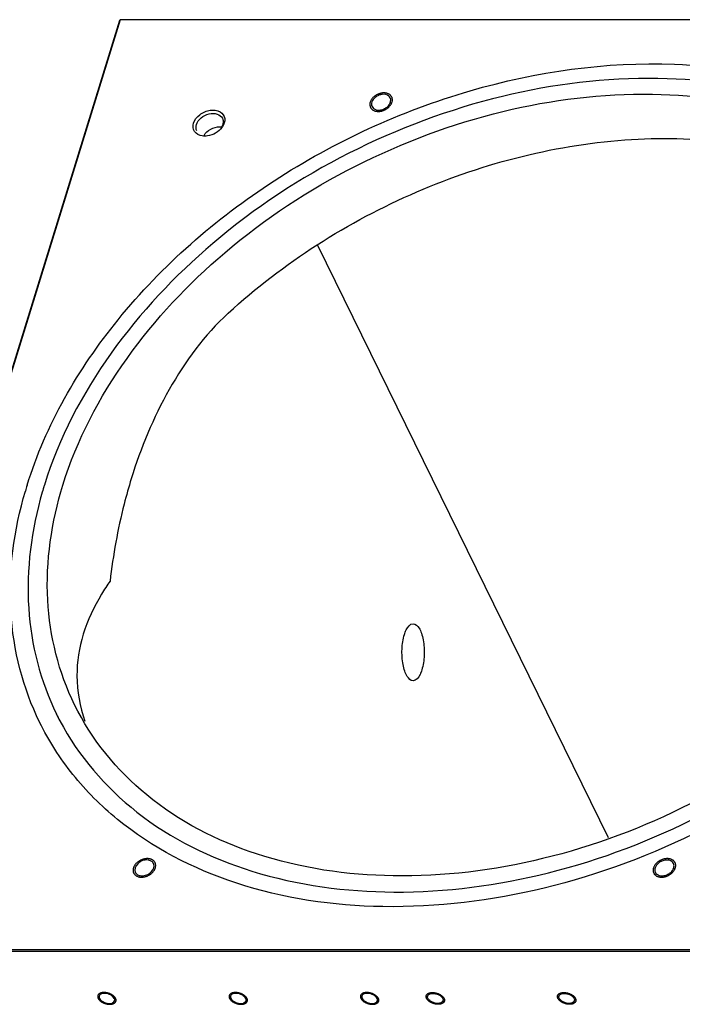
# Model space of a CAD drawing. Header units: millimetres. Extents: x -1 to 4195, y -1 to 2965.
# Tile 12 of 17: x 3364 to 3597, y 2407 to 2752. Entities that reach past the tile are written whole.
import ezdxf

# ---------------------------------------------------------------- set-up
doc = ezdxf.new("R2010")
doc.units = ezdxf.units.MM
doc.header["$LTSCALE"] = 231.275
doc.layers.get('0').update_dxf_attribs({"linetype": 'CONTINUOUS'})
doc.layers.add('02___PRT_ALL_AXES', color=7, linetype='CONTINUOUS')
doc.layers.add('7_ALL_FEATURES', color=7, linetype='CONTINUOUS')

msp = doc.modelspace()

# ---------------------------------------------------------------- linework, layer by layer
at = {"color": 2, "linetype": 'Continuous'}
for points in [[(3490.1078, 2726.3478), (3489.9872, 2726.286), (3489.7491, 2726.1583), (3489.3734, 2725.9914), (3489.0626, 2725.7381), (3488.7128, 2725.5253), (3488.4544, 2725.2367), (3488.1462, 2724.9831), (3487.946, 2724.6656), (3487.6842, 2724.37), (3487.5608, 2724.0504), (3487.3669, 2723.7388), (3487.3164, 2723.4195), (3487.1926, 2723.0983), (3487.2185, 2722.7925), (3487.1687, 2722.4749), (3487.2722, 2722.189), (3487.3012, 2721.8775), (3487.475, 2721.6367), (3487.5788, 2721.3577), (3487.8175, 2721.1608), (3487.9925, 2720.919), (3488.2875, 2720.7751), (3488.5253, 2720.5796), (3488.8719, 2720.4929), (3489.1746, 2720.3479), (3489.5438, 2720.3269), (3489.8846, 2720.2439), (3490.2727, 2720.2848), (3490.6439, 2720.2641), (3491.0354, 2720.3661), (3491.4207, 2720.4085), (3491.8102, 2720.5668), (3492.0691, 2720.6502), (3492.1986, 2720.6946)], [(3492.1986, 2720.6946), (3492.3192, 2720.7564), (3492.5573, 2720.8842), (3492.933, 2721.051), (3493.2438, 2721.3044), (3493.5937, 2721.5172), (3493.852, 2721.8057), (3494.1603, 2722.0593), (3494.3605, 2722.3769), (3494.6222, 2722.6725), (3494.7457, 2722.992), (3494.9396, 2723.3036), (3494.9901, 2723.6229), (3495.1139, 2723.9442), (3495.0879, 2724.25), (3495.1378, 2724.5675), (3495.0343, 2724.8535), (3495.0052, 2725.1649), (3494.8315, 2725.4058), (3494.7276, 2725.6848), (3494.4889, 2725.8816), (3494.3139, 2726.1235), (3494.019, 2726.2673), (3493.7812, 2726.4628), (3493.4346, 2726.5496), (3493.1318, 2726.6945), (3492.7626, 2726.7156), (3492.4219, 2726.7986), (3492.0337, 2726.7576), (3491.6625, 2726.7784), (3491.2711, 2726.6763), (3490.8858, 2726.6339), (3490.4962, 2726.4757), (3490.2374, 2726.3923), (3490.1078, 2726.3478)], [(3410.9648, 2457.822), (3410.8647, 2457.8659), (3410.6608, 2457.9483), (3410.3768, 2458.1036), (3410.0163, 2458.1482), (3409.6894, 2458.251), (3409.3049, 2458.2314), (3408.9448, 2458.2739), (3408.5446, 2458.1902), (3408.1515, 2458.1679), (3407.77, 2458.0264), (3407.3779, 2457.9425), (3407.0166, 2457.7474), (3406.6332, 2457.6048), (3406.3073, 2457.3632), (3405.948, 2457.1688), (3405.665, 2456.8846), (3405.3338, 2456.6365), (3405.119, 2456.3334), (3404.8435, 2456.0538), (3404.6942, 2455.7348), (3404.4786, 2455.4299), (3404.4024, 2455.108), (3404.2543, 2454.7906), (3404.2542, 2454.4722), (3404.1789, 2454.1438), (3404.2566, 2453.8566), (3404.2591, 2453.5452), (3404.4094, 2453.2891), (3404.4879, 2453.0006), (3404.7056, 2452.7866), (3404.8567, 2452.5336), (3405.1351, 2452.3619), (3405.2964, 2452.2319), (3405.3801, 2452.1688)], [(3405.3801, 2452.1688), (3405.4802, 2452.125), (3405.6841, 2452.0425), (3405.9682, 2451.8872), (3406.3286, 2451.8427), (3406.6556, 2451.7398), (3407.0401, 2451.7595), (3407.4001, 2451.717), (3407.8004, 2451.8006), (3408.1934, 2451.8229), (3408.5749, 2451.9644), (3408.967, 2452.0484), (3409.3284, 2452.2435), (3409.7118, 2452.3861), (3410.0376, 2452.6276), (3410.3969, 2452.822), (3410.68, 2453.1063), (3411.0112, 2453.3543), (3411.226, 2453.6575), (3411.5015, 2453.937), (3411.6507, 2454.256), (3411.8664, 2454.5609), (3411.9426, 2454.8828), (3412.0907, 2455.2002), (3412.0907, 2455.5186), (3412.166, 2455.847), (3412.0883, 2456.1343), (3412.0859, 2456.4456), (3411.9356, 2456.7017), (3411.857, 2456.9902), (3411.6393, 2457.2043), (3411.4882, 2457.4572), (3411.2099, 2457.629), (3411.0485, 2457.7589), (3410.9648, 2457.822)], [(3589.4204, 2457.822), (3589.2998, 2457.7602), (3589.0617, 2457.6325), (3588.686, 2457.4656), (3588.3752, 2457.2123), (3588.0253, 2456.9995), (3587.767, 2456.7109), (3587.4587, 2456.4573), (3587.2586, 2456.1397), (3586.9968, 2455.8442), (3586.8733, 2455.5246), (3586.6794, 2455.213), (3586.6289, 2454.8937), (3586.5052, 2454.5725), (3586.5311, 2454.2667), (3586.4812, 2453.9491), (3586.5848, 2453.6632), (3586.6138, 2453.3517), (3586.7875, 2453.1109), (3586.8914, 2452.8318), (3587.1301, 2452.635), (3587.3051, 2452.3931), (3587.6001, 2452.2493), (3587.8378, 2452.0538), (3588.1844, 2451.967), (3588.4872, 2451.8221), (3588.8564, 2451.8011), (3589.1972, 2451.7181), (3589.5853, 2451.759), (3589.9565, 2451.7383), (3590.3479, 2451.8403), (3590.7333, 2451.8827), (3591.1228, 2452.0409), (3591.3817, 2452.1244), (3591.5112, 2452.1688)], [(3591.5112, 2452.1688), (3591.6318, 2452.2306), (3591.8699, 2452.3584), (3592.2456, 2452.5252), (3592.5564, 2452.7786), (3592.9063, 2452.9914), (3593.1646, 2453.2799), (3593.4729, 2453.5335), (3593.673, 2453.8511), (3593.9348, 2454.1467), (3594.0583, 2454.4662), (3594.2522, 2454.7778), (3594.3027, 2455.0971), (3594.4264, 2455.4184), (3594.4005, 2455.7242), (3594.4504, 2456.0417), (3594.3468, 2456.3276), (3594.3178, 2456.6391), (3594.1441, 2456.8799), (3594.0402, 2457.159), (3593.8015, 2457.3558), (3593.6265, 2457.5977), (3593.3315, 2457.7415), (3593.0938, 2457.937), (3592.7472, 2458.0238), (3592.4444, 2458.1687), (3592.0752, 2458.1898), (3591.7344, 2458.2728), (3591.3463, 2458.2318), (3590.9751, 2458.2526), (3590.5837, 2458.1505), (3590.1983, 2458.1081), (3589.8088, 2457.9499), (3589.5499, 2457.8665), (3589.4204, 2457.822)], [(3398.0914, 2409.2299), (3398.0488, 2409.297), (3397.9587, 2409.4304), (3397.852, 2409.635), (3397.6458, 2409.8241), (3397.4878, 2410.0245), (3397.2366, 2410.1952), (3397.0297, 2410.3832), (3396.739, 2410.5317), (3396.4812, 2410.7052), (3396.1753, 2410.8182), (3395.8896, 2410.9627), (3395.5715, 2411.0416), (3395.264, 2411.155), (3394.9467, 2411.1957), (3394.6303, 2411.274), (3394.3201, 2411.275), (3393.9965, 2411.3153), (3393.7205, 2411.2757), (3393.4172, 2411.2754), (3393.1752, 2411.1978), (3392.8979, 2411.1578), (3392.7004, 2411.0448), (3392.4598, 2410.9674), (3392.3119, 2410.8204), (3392.112, 2410.7038), (3392.0275, 2410.5349), (3391.8845, 2410.3899), (3391.8602, 2410.2013), (3391.7757, 2410.0313), (3391.8133, 2409.8307), (3391.791, 2409.6432), (3391.8864, 2409.4337), (3391.9276, 2409.2982), (3391.951, 2409.2299)], [(3444.1445, 2409.2299), (3444.1018, 2409.297), (3444.0117, 2409.4304), (3443.9051, 2409.635), (3443.6989, 2409.8241), (3443.5409, 2410.0245), (3443.2897, 2410.1952), (3443.0828, 2410.3832), (3442.792, 2410.5317), (3442.5342, 2410.7052), (3442.2284, 2410.8182), (3441.9426, 2410.9627), (3441.6246, 2411.0416), (3441.317, 2411.155), (3440.9997, 2411.1957), (3440.6833, 2411.274), (3440.3732, 2411.275), (3440.0495, 2411.3153), (3439.7735, 2411.2757), (3439.4703, 2411.2754), (3439.2282, 2411.1978), (3438.9509, 2411.1578), (3438.7535, 2411.0448), (3438.5129, 2410.9674), (3438.365, 2410.8204), (3438.1651, 2410.7038), (3438.0806, 2410.5349), (3437.9375, 2410.3899), (3437.9132, 2410.2013), (3437.8287, 2410.0313), (3437.8664, 2409.8307), (3437.844, 2409.6432), (3437.9395, 2409.4337), (3437.9807, 2409.2982), (3438.0041, 2409.2299)], [(3490.1975, 2409.2299), (3490.1549, 2409.297), (3490.0648, 2409.4304), (3489.9581, 2409.635), (3489.7519, 2409.8241), (3489.5939, 2410.0245), (3489.3427, 2410.1952), (3489.1358, 2410.3832), (3488.8451, 2410.5317), (3488.5873, 2410.7052), (3488.2814, 2410.8182), (3487.9957, 2410.9627), (3487.6776, 2411.0416), (3487.3701, 2411.155), (3487.0528, 2411.1957), (3486.7364, 2411.274), (3486.4262, 2411.275), (3486.1026, 2411.3153), (3485.8266, 2411.2757), (3485.5233, 2411.2754), (3485.2813, 2411.1978), (3485.004, 2411.1578), (3484.8065, 2411.0448), (3484.5659, 2410.9674), (3484.418, 2410.8204), (3484.2181, 2410.7038), (3484.1336, 2410.5349), (3483.9906, 2410.3899), (3483.9663, 2410.2013), (3483.8818, 2410.0313), (3483.9194, 2409.8307), (3483.8971, 2409.6432), (3483.9925, 2409.4337), (3484.0337, 2409.2982), (3484.0571, 2409.2299)], [(3507.0836, 2409.2299), (3507.0605, 2409.297), (3507.0196, 2409.4304), (3506.9255, 2409.635), (3506.9461, 2409.8241), (3506.9074, 2410.0245), (3506.9911, 2410.1952), (3507.0135, 2410.3832), (3507.1585, 2410.5317), (3507.246, 2410.7052), (3507.4409, 2410.8182), (3507.5848, 2410.9627), (3507.8255, 2411.0416), (3508.0217, 2411.155), (3508.299, 2411.1957), (3508.5387, 2411.274), (3508.8478, 2411.275), (3509.1319, 2411.3153), (3509.4468, 2411.2757), (3509.7503, 2411.2754), (3510.0685, 2411.1978), (3510.3851, 2411.1578), (3510.6935, 2411.0448), (3511.01, 2410.9674), (3511.3022, 2410.8204), (3511.6165, 2410.7038), (3511.8668, 2410.5349), (3512.1521, 2410.3899), (3512.3615, 2410.2013), (3512.6129, 2410.0313), (3512.7722, 2409.8307), (3512.9785, 2409.6432), (3513.0887, 2409.4337), (3513.1805, 2409.2982), (3513.224, 2409.2299)], [(3553.1367, 2409.2299), (3553.1135, 2409.297), (3553.0726, 2409.4304), (3552.9785, 2409.635), (3552.9991, 2409.8241), (3552.9605, 2410.0245), (3553.0441, 2410.1952), (3553.0665, 2410.3832), (3553.2115, 2410.5317), (3553.299, 2410.7052), (3553.494, 2410.8182), (3553.6379, 2410.9627), (3553.8786, 2411.0416), (3554.0748, 2411.155), (3554.3521, 2411.1957), (3554.5917, 2411.274), (3554.9009, 2411.275), (3555.1849, 2411.3153), (3555.4998, 2411.2757), (3555.8033, 2411.2754), (3556.1215, 2411.1978), (3556.4381, 2411.1578), (3556.7465, 2411.0448), (3557.063, 2410.9674), (3557.3553, 2410.8204), (3557.6695, 2410.7038), (3557.9199, 2410.5349), (3558.2052, 2410.3899), (3558.4146, 2410.2013), (3558.6659, 2410.0313), (3558.8252, 2409.8307), (3559.0316, 2409.6432), (3559.1417, 2409.4337), (3559.2335, 2409.2982), (3559.2771, 2409.2299)], [(3391.951, 2409.2299), (3391.9937, 2409.1629), (3392.0837, 2409.0295), (3392.1904, 2408.8249), (3392.3966, 2408.6358), (3392.5546, 2408.4354), (3392.8058, 2408.2647), (3393.0127, 2408.0767), (3393.3035, 2407.9282), (3393.5612, 2407.7547), (3393.8671, 2407.6417), (3394.1528, 2407.4972), (3394.4709, 2407.4183), (3394.7785, 2407.3049), (3395.0957, 2407.2642), (3395.4122, 2407.1859), (3395.7223, 2407.1849), (3396.046, 2407.1446), (3396.322, 2407.1842), (3396.6252, 2407.1845), (3396.8673, 2407.2621), (3397.1446, 2407.3021), (3397.342, 2407.4151), (3397.5826, 2407.4925), (3397.7305, 2407.6395), (3397.9304, 2407.7561), (3398.0149, 2407.925), (3398.1579, 2408.07), (3398.1822, 2408.2586), (3398.2668, 2408.4286), (3398.2291, 2408.6292), (3398.2515, 2408.8167), (3398.156, 2409.0262), (3398.1148, 2409.1617), (3398.0914, 2409.2299)], [(3438.0041, 2409.2299), (3438.0467, 2409.1629), (3438.1368, 2409.0295), (3438.2434, 2408.8249), (3438.4496, 2408.6358), (3438.6077, 2408.4354), (3438.8588, 2408.2647), (3439.0657, 2408.0767), (3439.3565, 2407.9282), (3439.6143, 2407.7547), (3439.9201, 2407.6417), (3440.2059, 2407.4972), (3440.524, 2407.4183), (3440.8315, 2407.3049), (3441.1488, 2407.2642), (3441.4652, 2407.1859), (3441.7754, 2407.1849), (3442.099, 2407.1446), (3442.375, 2407.1842), (3442.6782, 2407.1845), (3442.9203, 2407.2621), (3443.1976, 2407.3021), (3443.3951, 2407.4151), (3443.6357, 2407.4925), (3443.7835, 2407.6395), (3443.9835, 2407.7561), (3444.068, 2407.925), (3444.211, 2408.07), (3444.2353, 2408.2586), (3444.3198, 2408.4286), (3444.2822, 2408.6292), (3444.3045, 2408.8167), (3444.2091, 2409.0262), (3444.1679, 2409.1617), (3444.1445, 2409.2299)], [(3484.0571, 2409.2299), (3484.0998, 2409.1629), (3484.1898, 2409.0295), (3484.2965, 2408.8249), (3484.5027, 2408.6358), (3484.6607, 2408.4354), (3484.9119, 2408.2647), (3485.1188, 2408.0767), (3485.4096, 2407.9282), (3485.6673, 2407.7547), (3485.9732, 2407.6417), (3486.2589, 2407.4972), (3486.577, 2407.4183), (3486.8846, 2407.3049), (3487.2018, 2407.2642), (3487.5183, 2407.1859), (3487.8284, 2407.1849), (3488.1521, 2407.1446), (3488.4281, 2407.1842), (3488.7313, 2407.1845), (3488.9734, 2407.2621), (3489.2507, 2407.3021), (3489.4481, 2407.4151), (3489.6887, 2407.4925), (3489.8366, 2407.6395), (3490.0365, 2407.7561), (3490.121, 2407.925), (3490.264, 2408.07), (3490.2883, 2408.2586), (3490.3729, 2408.4286), (3490.3352, 2408.6292), (3490.3576, 2408.8167), (3490.2621, 2409.0262), (3490.2209, 2409.1617), (3490.1975, 2409.2299)], [(3513.224, 2409.2299), (3513.2472, 2409.1629), (3513.2881, 2409.0295), (3513.3822, 2408.8249), (3513.3616, 2408.6358), (3513.4002, 2408.4354), (3513.3166, 2408.2647), (3513.2942, 2408.0767), (3513.1492, 2407.9282), (3513.0617, 2407.7547), (3512.8668, 2407.6417), (3512.7229, 2407.4972), (3512.4822, 2407.4183), (3512.2859, 2407.3049), (3512.0087, 2407.2642), (3511.769, 2407.1859), (3511.4599, 2407.1849), (3511.1758, 2407.1446), (3510.8609, 2407.1842), (3510.5574, 2407.1845), (3510.2392, 2407.2621), (3509.9226, 2407.3021), (3509.6142, 2407.4151), (3509.2977, 2407.4925), (3509.0055, 2407.6395), (3508.6912, 2407.7561), (3508.4409, 2407.925), (3508.1555, 2408.07), (3507.9462, 2408.2586), (3507.6948, 2408.4286), (3507.5355, 2408.6292), (3507.3292, 2408.8167), (3507.219, 2409.0262), (3507.1272, 2409.1617), (3507.0836, 2409.2299)], [(3559.2771, 2409.2299), (3559.3003, 2409.1629), (3559.3411, 2409.0295), (3559.4352, 2408.8249), (3559.4146, 2408.6358), (3559.4533, 2408.4354), (3559.3697, 2408.2647), (3559.3473, 2408.0767), (3559.2022, 2407.9282), (3559.1148, 2407.7547), (3558.9198, 2407.6417), (3558.7759, 2407.4972), (3558.5352, 2407.4183), (3558.339, 2407.3049), (3558.0617, 2407.2642), (3557.8221, 2407.1859), (3557.5129, 2407.1849), (3557.2288, 2407.1446), (3556.9139, 2407.1842), (3556.6104, 2407.1845), (3556.2922, 2407.2621), (3555.9756, 2407.3021), (3555.6673, 2407.4151), (3555.3507, 2407.4925), (3555.0585, 2407.6395), (3554.7443, 2407.7561), (3554.4939, 2407.925), (3554.2086, 2408.07), (3553.9992, 2408.2586), (3553.7479, 2408.4286), (3553.5886, 2408.6292), (3553.3822, 2408.8167), (3553.272, 2409.0262), (3553.1803, 2409.1617), (3553.1367, 2409.2299)]]:
    msp.add_open_spline(points, degree=3, dxfattribs=at)
at = {"layer": '02___PRT_ALL_AXES', "color": 7, "linetype": 'Continuous'}
for centre, radius, start, end in [((3409.713, 2455.7515), 1.8257, 26.20836, 30.727215), ((3406.632, 2454.2394), 1.8257, 206.20836, 210.727215), ((3393.2028, 2409.7917), 0.9301, 162.912147, 173.070956), ((3393.7978, 2409.9109), 1.5445, 202.58815, 206.159906), ((3396.2446, 2408.549), 1.5445, 22.58815, 26.159906), ((3396.8397, 2408.6682), 0.9301, 342.912147, 353.070956), ((3439.2558, 2409.7917), 0.9301, 162.912147, 173.070956), ((3439.8509, 2409.9109), 1.5445, 202.58815, 206.159906), ((3442.2977, 2408.549), 1.5445, 22.58815, 26.159906), ((3442.8927, 2408.6682), 0.9301, 342.912147, 353.070956), ((3485.3089, 2409.7917), 0.9301, 162.912147, 173.070956), ((3485.9039, 2409.9109), 1.5445, 202.58815, 206.159906), ((3488.3507, 2408.549), 1.5445, 22.58815, 26.159906), ((3488.9458, 2408.6682), 0.9301, 342.912147, 353.070956), ((3508.3354, 2409.7917), 0.9301, 162.912147, 173.070956), ((3511.9723, 2408.6682), 0.9301, 342.912147, 353.070956), ((3554.3884, 2409.7917), 0.9301, 162.912147, 173.070956), ((3558.0254, 2408.6682), 0.9301, 342.912147, 353.070956)]:
    msp.add_arc(centre, radius, start, end, dxfattribs=at)
for points, knots in [([(3379.6238, 2589.2583), (3389.3887, 2620.8575), (3422.7214, 2664.5604), (3481.2048, 2702.9032), (3532.5862, 2722.1573), (3584.8387, 2728.6121), (3633.345, 2721.552), (3673.5765, 2700.9976), (3691.9729, 2678.4569), (3697.9123, 2666.3538)], [0, 0, 0, 0, 0.25133937, 0.39066767, 0.53040659, 0.66406687, 0.7868541, 0.89754498, 1, 1, 1, 1]), ([(3489.0871, 2725.2101), (3488.5758, 2724.7884), (3487.7588, 2723.8088), (3487.7323, 2722.454), (3487.9727, 2721.9632)], [0, 0, 0, 0, 0.54806822, 1, 1, 1, 1]), ([(3494.3337, 2725.0792), (3494.2296, 2725.2917), (3493.5836, 2726.1441), (3492.3767, 2726.3587), (3491.5774, 2726.2718)], [0, 0, 0, 0, 0.22741673, 1, 1, 1, 1]), ([(3488.4872, 2721.3202), (3488.626, 2721.2069), (3489.2955, 2720.7903), (3490.1304, 2720.7056), (3490.729, 2720.7707)], [0, 0, 0, 0, 0.22933186, 1, 1, 1, 1]), ([(3493.2193, 2721.8324), (3493.3908, 2721.9738), (3493.9794, 2722.5342), (3494.4089, 2723.2974), (3494.4993, 2723.8833)], [0, 0, 0, 0, 0.27263067, 1, 1, 1, 1]), ([(3437.5304, 2649.4931), (3456.8425, 2667.2272), (3501.6459, 2695.7749), (3565.0839, 2711.919), (3614.5603, 2710.4893), (3647.7181, 2702.3939), (3675.9827, 2687.5394), (3690.82, 2673.148), (3696.7032, 2665.2595)], [0, 0, 0, 0, 0.27389289, 0.54376623, 0.67008977, 0.78789036, 0.89720159, 1, 1, 1, 1]), ([(3437.5304, 2649.4931), (3429.2395, 2641.8796), (3415.5972, 2623.3173), (3406.9213, 2602.308), (3403.5743, 2591.4771)], [0, 0, 0, 0, 0.49823221, 1, 1, 1, 1]), ([(3403.5743, 2591.4771), (3402.6673, 2588.5422), (3399.3554, 2576.7696), (3397.1779, 2564.6845), (3396.1469, 2555.5878)], [0, 0, 0, 0, 0.25123876, 1, 1, 1, 1]), ([(3383.7067, 2512.1629), (3378.134, 2523.5186), (3371.6186, 2549.7765), (3375.6199, 2576.3017), (3379.6238, 2589.2583)], [0, 0, 0, 0, 0.48260615, 1, 1, 1, 1]), ([(3701.9952, 2589.2583), (3692.2303, 2557.6592), (3658.8976, 2513.9562), (3600.4142, 2475.6134), (3549.0329, 2456.3593), (3496.7803, 2449.9046), (3448.274, 2456.9646), (3408.0425, 2477.519), (3389.6462, 2500.0597), (3383.7067, 2512.1629)], [0, 0, 0, 0, 0.25133937, 0.39066767, 0.53040659, 0.66406687, 0.7868541, 0.89754498, 1, 1, 1, 1]), ([(3396.1469, 2555.5878), (3395.1016, 2554.0777), (3391.2916, 2548.2255), (3388.2346, 2541.8389), (3386.7143, 2536.9184)], [0, 0, 0, 0, 0.26287194, 1, 1, 1, 1]), ([(3499.3119, 2536.8506), (3499.4798, 2537.394), (3500.0108, 2538.876), (3501.2716, 2540.6348), (3502.364, 2540.6344)], [0, 0, 0, 0, 0.34236046, 1, 1, 1, 1]), ([(3502.364, 2540.6344), (3503.2221, 2540.6341), (3504.4956, 2539.281), (3505.3506, 2537.2041), (3506.1735, 2533.9853), (3506.4044, 2529.6276), (3505.9224, 2526.0678), (3505.4127, 2524.4184)], [0, 0, 0, 0, 0.14629509, 0.25899337, 0.39526469, 0.70568773, 1, 1, 1, 1]), ([(3386.7143, 2536.9184), (3385.2653, 2532.2284), (3383.6394, 2521.8611), (3385.6025, 2511.5478), (3387.2855, 2506.4304)], [0, 0, 0, 0, 0.47677552, 1, 1, 1, 1]), ([(3502.3606, 2520.6346), (3501.5025, 2520.6349), (3500.229, 2521.9881), (3499.3741, 2524.065), (3498.5511, 2527.2838), (3498.3202, 2531.6415), (3498.8022, 2535.2013), (3499.3119, 2536.8506)], [0, 0, 0, 0, 0.14629509, 0.25899337, 0.39526469, 0.70568773, 1, 1, 1, 1]), ([(3505.4127, 2524.4184), (3505.2448, 2523.8751), (3504.7138, 2522.393), (3503.453, 2520.6342), (3502.3606, 2520.6346)], [0, 0, 0, 0, 0.34236046, 1, 1, 1, 1]), ([(3409.4482, 2457.746), (3408.18, 2457.8938), (3405.6894, 2457.1295), (3404.5326, 2454.3703), (3404.994, 2453.4331)], [0, 0, 0, 0, 0.55001104, 1, 1, 1, 1]), ([(3406.8967, 2452.2449), (3407.9875, 2452.1177), (3410.154, 2452.7618), (3411.5508, 2454.7306), (3411.5453, 2455.7135)], [0, 0, 0, 0, 0.52768759, 1, 1, 1, 1]), ([(3588.3997, 2456.6843), (3587.8884, 2456.2626), (3587.0714, 2455.283), (3587.0449, 2453.9282), (3587.2853, 2453.4374)], [0, 0, 0, 0, 0.54806822, 1, 1, 1, 1]), ([(3593.6463, 2456.5534), (3593.5422, 2456.7659), (3592.8962, 2457.6183), (3591.6892, 2457.8329), (3590.89, 2457.746)], [0, 0, 0, 0, 0.22741673, 1, 1, 1, 1]), ([(3592.5319, 2453.3065), (3592.7033, 2453.4479), (3593.292, 2454.0084), (3593.7214, 2454.7716), (3593.8119, 2455.3575)], [0, 0, 0, 0, 0.27263067, 1, 1, 1, 1]), ([(3587.7998, 2452.7944), (3587.9386, 2452.681), (3588.6081, 2452.2645), (3589.443, 2452.1798), (3590.0416, 2452.2449)], [0, 0, 0, 0, 0.22933186, 1, 1, 1, 1]), ([(3393.224, 2410.8571), (3393.1112, 2410.8205), (3392.7329, 2410.6691), (3392.3995, 2410.344), (3392.3137, 2410.065)], [0, 0, 0, 0, 0.288973, 1, 1, 1, 1]), ([(3396.2554, 2410.4753), (3396.0099, 2410.5997), (3395.0563, 2410.9789), (3393.9427, 2411.09), (3393.224, 2410.8571)], [0, 0, 0, 0, 0.26705608, 1, 1, 1, 1]), ([(3439.2771, 2410.8571), (3439.1643, 2410.8205), (3438.786, 2410.6691), (3438.4526, 2410.344), (3438.3668, 2410.065)], [0, 0, 0, 0, 0.288973, 1, 1, 1, 1]), ([(3442.3084, 2410.4753), (3442.0629, 2410.5997), (3441.1094, 2410.9789), (3439.9957, 2411.09), (3439.2771, 2410.8571)], [0, 0, 0, 0, 0.26705608, 1, 1, 1, 1]), ([(3485.3301, 2410.8571), (3485.2173, 2410.8205), (3484.839, 2410.6691), (3484.5056, 2410.344), (3484.4198, 2410.065)], [0, 0, 0, 0, 0.288973, 1, 1, 1, 1]), ([(3488.3615, 2410.4753), (3488.116, 2410.5997), (3487.1624, 2410.9789), (3486.0488, 2411.09), (3485.3301, 2410.8571)], [0, 0, 0, 0, 0.26705608, 1, 1, 1, 1]), ([(3507.4463, 2410.065), (3507.5321, 2410.344), (3507.8656, 2410.6691), (3508.2438, 2410.8205), (3508.3567, 2410.8571)], [0, 0, 0, 0, 0.711027, 1, 1, 1, 1]), ([(3508.3567, 2410.8571), (3508.5763, 2410.9283), (3509.6034, 2411.0978), (3510.6732, 2410.8376), (3511.388, 2410.4753)], [0, 0, 0, 0, 0.22369837, 1, 1, 1, 1]), ([(3511.388, 2410.4753), (3511.5449, 2410.3958), (3512.0811, 2410.0835), (3512.5663, 2409.6319), (3512.7635, 2409.2299)], [0, 0, 0, 0, 0.28204938, 1, 1, 1, 1]), ([(3553.4994, 2410.065), (3553.5852, 2410.344), (3553.9186, 2410.6691), (3554.2969, 2410.8205), (3554.4097, 2410.8571)], [0, 0, 0, 0, 0.711027, 1, 1, 1, 1]), ([(3554.4097, 2410.8571), (3554.6294, 2410.9283), (3555.6564, 2411.0978), (3556.7262, 2410.8376), (3557.4411, 2410.4753)], [0, 0, 0, 0, 0.22369837, 1, 1, 1, 1]), ([(3557.4411, 2410.4753), (3557.598, 2410.3958), (3558.1342, 2410.0835), (3558.6193, 2409.6319), (3558.8166, 2409.2299)], [0, 0, 0, 0, 0.28204938, 1, 1, 1, 1]), ([(3393.787, 2407.9846), (3394.0326, 2407.8602), (3394.9861, 2407.481), (3396.0998, 2407.3699), (3396.8184, 2407.6028)], [0, 0, 0, 0, 0.26705608, 1, 1, 1, 1]), ([(3396.8184, 2407.6028), (3396.9312, 2407.6394), (3397.3095, 2407.7908), (3397.6429, 2408.1159), (3397.7287, 2408.3949)], [0, 0, 0, 0, 0.288973, 1, 1, 1, 1]), ([(3439.8401, 2407.9846), (3440.0856, 2407.8602), (3441.0392, 2407.481), (3442.1528, 2407.3699), (3442.8714, 2407.6028)], [0, 0, 0, 0, 0.26705608, 1, 1, 1, 1]), ([(3442.8714, 2407.6028), (3442.9843, 2407.6394), (3443.3625, 2407.7908), (3443.696, 2408.1159), (3443.7818, 2408.3949)], [0, 0, 0, 0, 0.288973, 1, 1, 1, 1]), ([(3485.8931, 2407.9846), (3486.1387, 2407.8602), (3487.0922, 2407.481), (3488.2059, 2407.3699), (3488.9245, 2407.6028)], [0, 0, 0, 0, 0.26705608, 1, 1, 1, 1]), ([(3488.9245, 2407.6028), (3489.0373, 2407.6394), (3489.4156, 2407.7908), (3489.749, 2408.1159), (3489.8348, 2408.3949)], [0, 0, 0, 0, 0.288973, 1, 1, 1, 1]), ([(3508.9197, 2407.9846), (3508.7628, 2408.0641), (3508.2266, 2408.3764), (3507.7414, 2408.828), (3507.5442, 2409.2299)], [0, 0, 0, 0, 0.28204938, 1, 1, 1, 1]), ([(3511.951, 2407.6028), (3511.7313, 2407.5316), (3510.7043, 2407.3621), (3509.6345, 2407.6223), (3508.9197, 2407.9846)], [0, 0, 0, 0, 0.22369837, 1, 1, 1, 1]), ([(3554.9727, 2407.9846), (3554.8158, 2408.0641), (3554.2796, 2408.3764), (3553.7945, 2408.828), (3553.5972, 2409.2299)], [0, 0, 0, 0, 0.28204938, 1, 1, 1, 1]), ([(3558.0041, 2407.6028), (3557.7844, 2407.5316), (3556.7573, 2407.3621), (3555.6876, 2407.6223), (3554.9727, 2407.9846)], [0, 0, 0, 0, 0.22369837, 1, 1, 1, 1])]:
    msp.add_open_spline(points, degree=3, knots=knots, dxfattribs=at)
for points in [[(3490.2646, 2725.9238), (3489.8424, 2725.7438), (3489.4412, 2725.5021), (3489.0871, 2725.2101)], [(3491.5774, 2726.2718), (3491.1274, 2726.2228), (3490.6811, 2726.1014), (3490.2646, 2725.9238)], [(3494.4993, 2723.8833), (3494.5607, 2724.2811), (3494.5107, 2724.7178), (3494.3337, 2725.0792)], [(3487.9727, 2721.9632), (3488.0935, 2721.7167), (3488.2747, 2721.4939), (3488.4872, 2721.3202)], [(3490.729, 2720.7707), (3491.1791, 2720.8196), (3491.6254, 2720.9411), (3492.0418, 2721.1186)], [(3492.0418, 2721.1186), (3492.464, 2721.2986), (3492.8652, 2721.5403), (3493.2193, 2721.8324)], [(3429.0747, 2711.8332), (3430.0982, 2713.6578), (3432.4419, 2714.9293), (3434.534, 2714.9293)], [(3434.534, 2714.9293), (3434.7666, 2714.9293), (3434.9999, 2714.9141), (3435.2303, 2714.8822)], [(3410.546, 2457.398), (3410.2138, 2457.5903), (3409.8295, 2457.7015), (3409.4482, 2457.746)], [(3411.2824, 2456.6843), (3411.1077, 2456.9781), (3410.8418, 2457.2268), (3410.546, 2457.398)], [(3411.5453, 2455.7135), (3411.5437, 2456.0022), (3411.4785, 2456.2987), (3411.351, 2456.5577)], [(3589.5772, 2457.398), (3589.155, 2457.218), (3588.7538, 2456.9763), (3588.3997, 2456.6843)], [(3590.89, 2457.746), (3590.4399, 2457.697), (3589.9936, 2457.5756), (3589.5772, 2457.398)], [(3593.8119, 2455.3575), (3593.8733, 2455.7553), (3593.8233, 2456.192), (3593.6463, 2456.5534)], [(3405.0626, 2453.3065), (3405.2372, 2453.0127), (3405.5031, 2452.7641), (3405.799, 2452.5928)], [(3405.799, 2452.5928), (3406.1312, 2452.4005), (3406.5154, 2452.2893), (3406.8967, 2452.2449)], [(3587.2853, 2453.4374), (3587.4061, 2453.1909), (3587.5873, 2452.9681), (3587.7998, 2452.7944)], [(3590.0416, 2452.2449), (3590.4917, 2452.2938), (3590.9379, 2452.4153), (3591.3544, 2452.5928)], [(3591.3544, 2452.5928), (3591.7766, 2452.7728), (3592.1778, 2453.0145), (3592.5319, 2453.3065)], [(3397.1015, 2409.9039), (3396.8493, 2410.1325), (3396.559, 2410.3215), (3396.2554, 2410.4753)], [(3443.1545, 2409.9039), (3442.9024, 2410.1325), (3442.612, 2410.3215), (3442.3084, 2410.4753)], [(3489.2076, 2409.9039), (3488.9554, 2410.1325), (3488.6651, 2410.3215), (3488.3615, 2410.4753)], [(3392.2794, 2409.9039), (3392.2555, 2409.7075), (3392.2959, 2409.5003), (3392.3718, 2409.3176)], [(3392.4115, 2409.2299), (3392.5374, 2408.9735), (3392.7293, 2408.7478), (3392.9409, 2408.556)], [(3392.9409, 2408.556), (3393.1931, 2408.3274), (3393.4835, 2408.1384), (3393.787, 2407.9846)], [(3397.6309, 2409.2299), (3397.505, 2409.4864), (3397.3132, 2409.7121), (3397.1015, 2409.9039)], [(3397.763, 2408.556), (3397.7869, 2408.7523), (3397.7465, 2408.9596), (3397.6706, 2409.1423)], [(3438.3325, 2409.9039), (3438.3086, 2409.7075), (3438.3489, 2409.5003), (3438.4249, 2409.3176)], [(3438.4646, 2409.2299), (3438.5904, 2408.9735), (3438.7823, 2408.7478), (3438.994, 2408.556)], [(3438.994, 2408.556), (3439.2462, 2408.3274), (3439.5365, 2408.1384), (3439.8401, 2407.9846)], [(3443.6839, 2409.2299), (3443.5581, 2409.4864), (3443.3662, 2409.7121), (3443.1545, 2409.9039)], [(3443.816, 2408.556), (3443.84, 2408.7523), (3443.7996, 2408.9596), (3443.7237, 2409.1423)], [(3484.3855, 2409.9039), (3484.3616, 2409.7075), (3484.402, 2409.5003), (3484.4779, 2409.3176)], [(3484.5176, 2409.2299), (3484.6435, 2408.9735), (3484.8354, 2408.7478), (3485.047, 2408.556)], [(3485.047, 2408.556), (3485.2992, 2408.3274), (3485.5896, 2408.1384), (3485.8931, 2407.9846)], [(3489.737, 2409.2299), (3489.6111, 2409.4864), (3489.4193, 2409.7121), (3489.2076, 2409.9039)], [(3489.8691, 2408.556), (3489.893, 2408.7523), (3489.8526, 2408.9596), (3489.7767, 2409.1423)], [(3507.5442, 2409.2299), (3507.4433, 2409.4355), (3507.3844, 2409.6767), (3507.4121, 2409.9039)], [(3512.6103, 2407.9846), (3512.4315, 2407.8043), (3512.1926, 2407.6811), (3511.951, 2407.6028)], [(3512.8613, 2408.3949), (3512.8142, 2408.2416), (3512.7232, 2408.0984), (3512.6103, 2407.9846)], [(3512.7635, 2409.2299), (3512.8644, 2409.0244), (3512.9233, 2408.7832), (3512.8956, 2408.556)], [(3553.5972, 2409.2299), (3553.4964, 2409.4355), (3553.4374, 2409.6767), (3553.4651, 2409.9039)], [(3558.6633, 2407.9846), (3558.4845, 2407.8043), (3558.2456, 2407.6811), (3558.0041, 2407.6028)], [(3558.9144, 2408.3949), (3558.8673, 2408.2416), (3558.7763, 2408.0984), (3558.6633, 2407.9846)], [(3558.8166, 2409.2299), (3558.9174, 2409.0244), (3558.9764, 2408.7832), (3558.9487, 2408.556)]]:
    msp.add_open_spline(points, degree=3, dxfattribs=at)
at = {"layer": '7_ALL_FEATURES', "color": 7, "linetype": 'Continuous'}
for p, q in [((3399.4794, 2752.1924), (3298.7193, 2426.1326)), ((3399.7361, 2752.4514), (3298.976, 2426.3916)), ((3399.4794, 2752.1924), (3399.7361, 2752.4514)), ((3782.7439, 2752.4514), (3399.7361, 2752.4514)), ((3570.8664, 2465.5066), (3468.9159, 2673.2598)), ((3373.1194, 2589.272), (3373.0943, 2589.191)), ((3378.5201, 2506.5588), (3377.3432, 2508.9571)), ((3298.976, 2426.3916), (3681.9838, 2426.3916)), ((3299.0022, 2425.8062), (3682.0101, 2425.8062))]:
    msp.add_line(p, q, dxfattribs=at)
for centre, radius, start, end in [((3503.4268, 2547.0463), 142.7368, 162.826779, 163.68226), ((3504.5291, 2548.5712), 137.5684, 162.826297, 163.897008), ((3462.3705, 2550.6831), 94.7138, 206.138857, 207.739814)]:
    msp.add_arc(centre, radius, start, end, dxfattribs=at)
for points, knots in [([(3367.0537, 2589.191), (3373.572, 2610.2842), (3397.5428, 2651.6776), (3452.4013, 2699.3676), (3520.1749, 2730.6605), (3569.9615, 2737.7536), (3594.0393, 2736.8515)], [0, 0, 0, 0, 0.23047182, 0.48535927, 0.74846908, 1, 1, 1, 1]), ([(3594.0393, 2736.8515), (3608.9911, 2736.2913), (3637.6493, 2731.9867), (3664.1668, 2719.8156), (3675.4285, 2712.0428)], [0, 0, 0, 0, 0.52231842, 1, 1, 1, 1]), ([(3704.3419, 2669.4248), (3698.1621, 2682.0179), (3679.023, 2705.4715), (3637.1674, 2726.863), (3586.7012, 2734.2172), (3532.3343, 2727.5122), (3478.869, 2707.4913), (3418.0024, 2667.6099), (3383.3012, 2622.1491), (3373.1194, 2589.272)], [0, 0, 0, 0, 0.10245239, 0.21313721, 0.33591502, 0.46956557, 0.60929867, 0.7486288, 1, 1, 1, 1]), ([(3425.4088, 2716.1928), (3425.7679, 2717.3548), (3427.4984, 2719.4753), (3430.9873, 2720.9593), (3434.7193, 2720.7208), (3436.2003, 2718.7126), (3436.3135, 2717.7551)], [0, 0, 0, 0, 0.260246, 0.54448563, 0.79370204, 1, 1, 1, 1]), ([(3426.4305, 2715.6748), (3426.7095, 2716.5776), (3427.9907, 2718.2594), (3430.688, 2719.5996), (3433.5962, 2719.7346), (3435.1787, 2718.5823), (3435.5245, 2717.8775)], [0, 0, 0, 0, 0.25352734, 0.53313408, 0.78936383, 1, 1, 1, 1]), ([(3428.458, 2711.6928), (3427.4307, 2711.8543), (3425.3029, 2712.8679), (3425.1177, 2715.2508), (3425.4088, 2716.1928)], [0, 0, 0, 0, 0.51330672, 1, 1, 1, 1]), ([(3435.3481, 2714.6308), (3434.1981, 2713.0685), (3431.6549, 2711.6229), (3429.0725, 2711.5962), (3428.458, 2711.6928)], [0, 0, 0, 0, 0.75719251, 1, 1, 1, 1]), ([(3371.4556, 2506.0679), (3365.5879, 2518.0248), (3358.603, 2545.5606), (3362.4387, 2573.4827), (3366.4397, 2587.1502)], [0, 0, 0, 0, 0.48327325, 1, 1, 1, 1]), ([(3372.3582, 2586.7279), (3368.5713, 2573.609), (3364.982, 2546.8215), (3371.7135, 2520.4292), (3377.3432, 2508.9571)], [0, 0, 0, 0, 0.51656022, 1, 1, 1, 1]), ([(3714.6314, 2589.191), (3704.103, 2555.121), (3668.1642, 2508.0002), (3605.107, 2466.6612), (3549.7105, 2445.896), (3493.3636, 2438.9563), (3441.0928, 2446.5038), (3404.1405, 2465.5215), (3382.5754, 2487.1304), (3374.6404, 2499.578), (3371.4556, 2506.0679)], [0, 0, 0, 0, 0.25118996, 0.39043544, 0.53009126, 0.66367201, 0.78638612, 0.89701108, 0.94907641, 1, 1, 1, 1]), ([(3378.5421, 2506.5979), (3385.0398, 2494.2425), (3404.6988, 2471.4052), (3446.7632, 2450.8901), (3497.1059, 2444.2014), (3551.1122, 2451.3474), (3604.0734, 2471.5689), (3664.2627, 2511.4266), (3698.5132, 2556.58), (3708.5908, 2589.191)], [0, 0, 0, 0, 0.10257998, 0.21366967, 0.33679315, 0.47055589, 0.61015335, 0.74918573, 1, 1, 1, 1])]:
    msp.add_open_spline(points, degree=3, knots=knots, dxfattribs=at)
for points in [[(3435.5245, 2717.8775), (3435.7664, 2717.3843), (3435.8416, 2716.792), (3435.7682, 2716.2476)], [(3436.3135, 2717.7551), (3436.3749, 2717.2352), (3436.309, 2716.6929), (3436.1545, 2716.1928)], [(3426.5472, 2713.4721), (3426.2233, 2714.1322), (3426.2134, 2714.9723), (3426.4305, 2715.6748)], [(3435.6411, 2715.6748), (3435.4928, 2715.1949), (3435.2477, 2714.7403), (3434.9499, 2714.3358)], [(3435.9093, 2715.5654), (3435.754, 2715.2369), (3435.5635, 2714.9234), (3435.3481, 2714.6308)], [(3435.7682, 2716.2476), (3435.7421, 2716.0538), (3435.6989, 2715.8616), (3435.6411, 2715.6748)], [(3436.1545, 2716.1928), (3436.0882, 2715.9783), (3436.0052, 2715.7684), (3435.9093, 2715.5654)]]:
    msp.add_open_spline(points, degree=3, dxfattribs=at)

doc.saveas('drawing.dxf')
